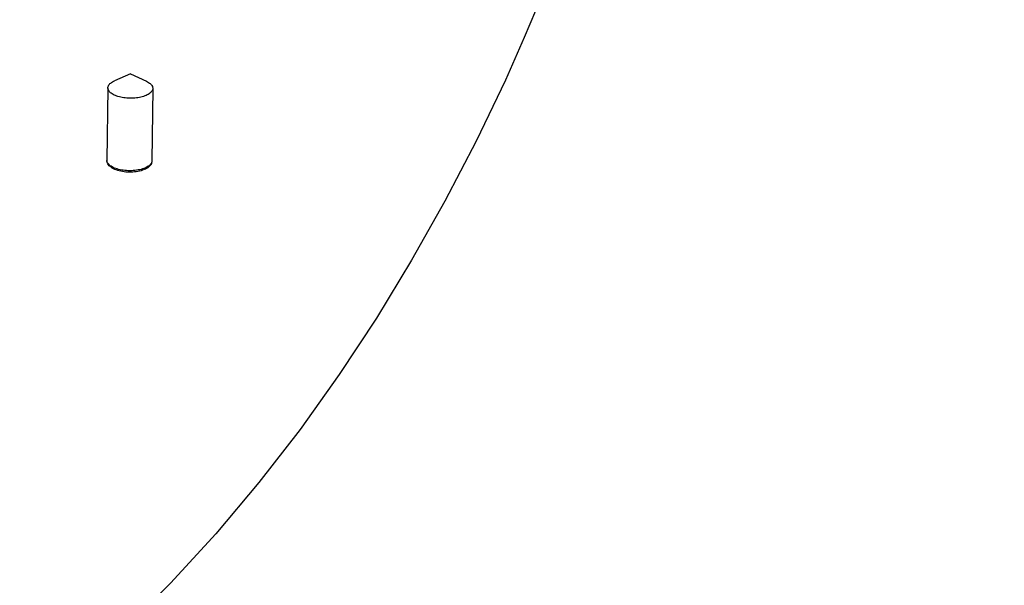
# Model space of a CAD drawing. Header units: inches. Extents: x 0 to 22, y 0 to 17.
# Tile 42 of 46: x 11.4 to 15.1, y 9.5 to 11.6. Entities that reach past the tile are written whole.
import ezdxf

# ---------------------------------------------------------------- set-up
doc = ezdxf.new("R2010")
doc.units = ezdxf.units.IN
doc.header["$LTSCALE"] = 1.21
doc.header["$MEASUREMENT"] = 0
doc.linetypes.add('PHANTOM', pattern=[0.8, 0.45, -0.05, 0.1, -0.05, 0.1, -0.05])
doc.layers.get('0').update_dxf_attribs({"linetype": 'CONTINUOUS'})
doc.layers.add('DEFAULT_3', color=7, linetype='PHANTOM')
doc.styles.get("Standard").update_dxf_attribs({"font": 'arial.ttf'})
doc.dimstyles.new('DIMSTYLE_1', dxfattribs={"dimtxt": 0.17, "dimasz": 0.2, "dimexe": 0.09, "dimexo": 0.07, "dimgap": 0.0425, "dimtad": 0, "dimtih": 1, "dimtoh": 1, "dimzin": 4, "dimdsep": 46, "dimtxsty": 'Standard', "dimblk": '_FILLED', "dimblk1": '_FILLED', "dimblk2": '_FILLED', "dimcen": 0.09, "dimadec": 3, "dimazin": 1, "dimtfac": 1, "dimtdec": 3, "dimtofl": 0, "dimtmove": 0, "dimatfit": 3, "dimldrblk": '_FILLED', "dimfxl": 0, "dimtolj": 1, "dimtzin": 4, "dimarcsym": 0})

# ---------------------------------------------------------------- blocks, each defined once
blk = doc.blocks.new('_FILLED')
at = {"color": 0, "linetype": 'ByBlock'}
blk.add_solid([(0, 0), (-1, 0.2), (-1, -0.2)], dxfattribs=at)
blk = doc.blocks.new('*D1')
at = {"color": 2, "linetype": 'Continuous'}
for p, q in [((20.9102, 11.4958), (20.8549, 11.6315)), ((21.0642, 11.1185), (20.9102, 11.4958)), ((20.9229, 11.4648), (11.4904, 7.6153)), ((1.2938, 3.4541), (10.7263, 7.3035)), ((1.2812, 3.4851), (1.2258, 3.6207)), ((1.4352, 3.1077), (1.2812, 3.4851))]:
    blk.add_line(p, q, dxfattribs=at)
at = {"color": 2, "linetype": 'Continuous', "xscale": 0.2, "yscale": 0.2, "zscale": 0.2}
for p, rotation in [((20.9229, 11.4648), 22.2006454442), ((1.2938, 3.4541), 202.2006454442)]:
    blk.add_blockref('_FILLED', p, dxfattribs=dict(at, rotation=rotation))
at = {"color": 2, "linetype": 'Continuous', "insert": (11.1084, 7.5444), "char_height": 0.17, "width": 0.594052, "attachment_point": 2, "line_spacing_factor": 0.9}
blk.add_mtext('37.00', dxfattribs=at)
blk = doc.blocks.new('*D2')
at = {"color": 2, "linetype": 'Continuous'}
for p, q in [((20.9184, 9.8257), (20.863, 9.9613)), ((21.0618, 9.4741), (20.9184, 9.8257)), ((20.9311, 9.7946), (11.4986, 5.9452)), ((1.302, 1.7839), (10.7345, 5.6333)), ((1.2893, 1.8149), (1.234, 1.9505)), ((1.4328, 1.4634), (1.2893, 1.8149))]:
    blk.add_line(p, q, dxfattribs=at)
at = {"color": 2, "linetype": 'Continuous', "xscale": 0.2, "yscale": 0.2, "zscale": 0.2}
for p, rotation in [((20.9311, 9.7946), 22.2006454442), ((1.302, 1.7839), 202.2006454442)]:
    blk.add_blockref('_FILLED', p, dxfattribs=dict(at, rotation=rotation))
at = {"color": 2, "linetype": 'Continuous', "insert": (11.1165, 5.8743), "char_height": 0.17, "width": 0.594052, "attachment_point": 2, "line_spacing_factor": 0.9}
blk.add_mtext('37.00', dxfattribs=at)

msp = doc.modelspace()

# ---------------------------------------------------------------- linework, layer by layer
at = {"color": 7, "linetype": 'Continuous'}
for p, q in [((11.7404, 11.4065), (11.7441, 11.4082)), ((11.8043, 11.4344), (11.7441, 11.4082)), ((11.8043, 11.4344), (11.8638, 11.4067)), ((11.7191, 11.3818), (11.7157, 11.1091)), ((11.8881, 11.3797), (11.8846, 11.107))]:
    msp.add_line(p, q, dxfattribs=at)
for points in [[(11.7191, 11.3818), (11.7194, 11.3847), (11.7201, 11.3874), (11.7213, 11.39), (11.7228, 11.3926), (11.7248, 11.3952), (11.7271, 11.3976), (11.7299, 11.4), (11.733, 11.4023), (11.7365, 11.4044), (11.7404, 11.4065)], [(11.8638, 11.4067), (11.8681, 11.4046), (11.8718, 11.4024), (11.8752, 11.4001), (11.8782, 11.3978), (11.8809, 11.3953), (11.8831, 11.3928), (11.8849, 11.3902), (11.8864, 11.3875), (11.8874, 11.3849), (11.888, 11.3822), (11.8881, 11.3797)], [(11.7476, 11.353), (11.7432, 11.3549), (11.7391, 11.3569), (11.7354, 11.3591), (11.732, 11.3614), (11.729, 11.3637), (11.7264, 11.3662), (11.7241, 11.3687), (11.7223, 11.3713), (11.7209, 11.3739), (11.7198, 11.3766), (11.7193, 11.3793), (11.7191, 11.3818)], [(11.8881, 11.3797), (11.8878, 11.3768), (11.8871, 11.3741), (11.886, 11.3715), (11.8844, 11.3689), (11.8824, 11.3663), (11.8801, 11.3639), (11.8773, 11.3615), (11.8742, 11.3592), (11.8707, 11.357), (11.8669, 11.355)], [(11.8669, 11.355), (11.8627, 11.3531), (11.8582, 11.3513), (11.8535, 11.3497), (11.8485, 11.3482), (11.8433, 11.3469), (11.8379, 11.3458), (11.8323, 11.3448), (11.8265, 11.3441), (11.8207, 11.3435), (11.8147, 11.3431), (11.8087, 11.3429), (11.8027, 11.3429), (11.7967, 11.3431), (11.7907, 11.3435), (11.7847, 11.344), (11.7789, 11.3448), (11.7732, 11.3457), (11.7677, 11.3469), (11.7623, 11.3481), (11.7571, 11.3496), (11.7522, 11.3512), (11.7476, 11.353)], [(11.8603, 11.0764), (11.8553, 11.0741), (11.8499, 11.0721), (11.8443, 11.0703), (11.8384, 11.0687), (11.8324, 11.0675), (11.8261, 11.0664), (11.8197, 11.0656), (11.8133, 11.0651), (11.8067, 11.0648), (11.8002, 11.0647), (11.7936, 11.0649), (11.787, 11.0653), (11.7806, 11.066), (11.7742, 11.0669), (11.768, 11.0681), (11.762, 11.0695), (11.7561, 11.0711), (11.7505, 11.073), (11.7452, 11.0751), (11.7401, 11.0774), (11.7355, 11.08), (11.7312, 11.0829), (11.7274, 11.0859), (11.7241, 11.0891), (11.7214, 11.0924), (11.7192, 11.0957), (11.7176, 11.099), (11.7165, 11.1024), (11.7158, 11.1058), (11.7157, 11.1091)], [(11.716, 11.1053), (11.7157, 11.1081), (11.7157, 11.1091)], [(11.8846, 11.107), (11.8844, 11.1038), (11.8837, 11.1005), (11.8826, 11.0972), (11.8809, 11.094), (11.8788, 11.0908), (11.8761, 11.0876), (11.8729, 11.0845), (11.8691, 11.0816), (11.8649, 11.0789), (11.8603, 11.0764)], [(11.8846, 11.107), (11.8845, 11.1052), (11.884, 11.1024), (11.8829, 11.0996), (11.8814, 11.0969), (11.8794, 11.0942), (11.877, 11.0916), (11.8742, 11.0891), (11.871, 11.0867), (11.8674, 11.0844), (11.8634, 11.0823)], [(11.8634, 11.0823), (11.8591, 11.0803), (11.8544, 11.0785), (11.8495, 11.0768), (11.8442, 11.0753), (11.8387, 11.074), (11.833, 11.0729), (11.827, 11.0719), (11.821, 11.0712), (11.8148, 11.0706), (11.8085, 11.0703), (11.8022, 11.0702), (11.7959, 11.0703), (11.7896, 11.0706), (11.7833, 11.0711), (11.7772, 11.0719), (11.7711, 11.0728), (11.7653, 11.0739), (11.7596, 11.0753), (11.7542, 11.0768), (11.749, 11.0785), (11.7441, 11.0803), (11.7395, 11.0823), (11.7353, 11.0845), (11.7314, 11.0867), (11.7279, 11.0891), (11.7249, 11.0916), (11.7222, 11.0942), (11.72, 11.0969), (11.7182, 11.0997), (11.7169, 11.1025), (11.716, 11.1053)]]:
    msp.add_lwpolyline(points, dxfattribs=at)
at = {"layer": 'DEFAULT_3', "color": 8, "linetype": 'PHANTOM'}
msp.add_lwpolyline([(13.3521, 11.7317), (13.2849, 11.5707), (13.2136, 11.4111), (13.1034, 11.1815), (12.986, 10.9553), (12.8611, 10.7332), (12.7288, 10.5157), (12.5891, 10.3034), (12.442, 10.097), (12.2872, 9.8971), (12.125, 9.7041), (11.9551, 9.5188), (11.7776, 9.3418)], dxfattribs=at)

# ---------------------------------------------------------------- dimensions: what is measured, and where the dimension line sits
at = {"color": 2, "linetype": 'Continuous'}
for base, p1, p2, picture, middle in [((20.9229, 11.4648), (1.4616, 3.0429), (21.0907, 11.0536), '*D1', (11.108, 7.4585)), ((20.9311, 9.7946), (1.4593, 1.3986), (21.0883, 9.4093), '*D2', (11.1162, 5.7883))]:
    dim = msp.add_linear_dim(base=base, p1=p1, p2=p2, angle=22.2006, text='37.00', dimstyle='DIMSTYLE_1', dxfattribs=at)
    dim.commit()
    dim.dimension.update_dxf_attribs({"geometry": picture, "text_midpoint": middle, "dimtype": 160})

doc.saveas('drawing.dxf')
